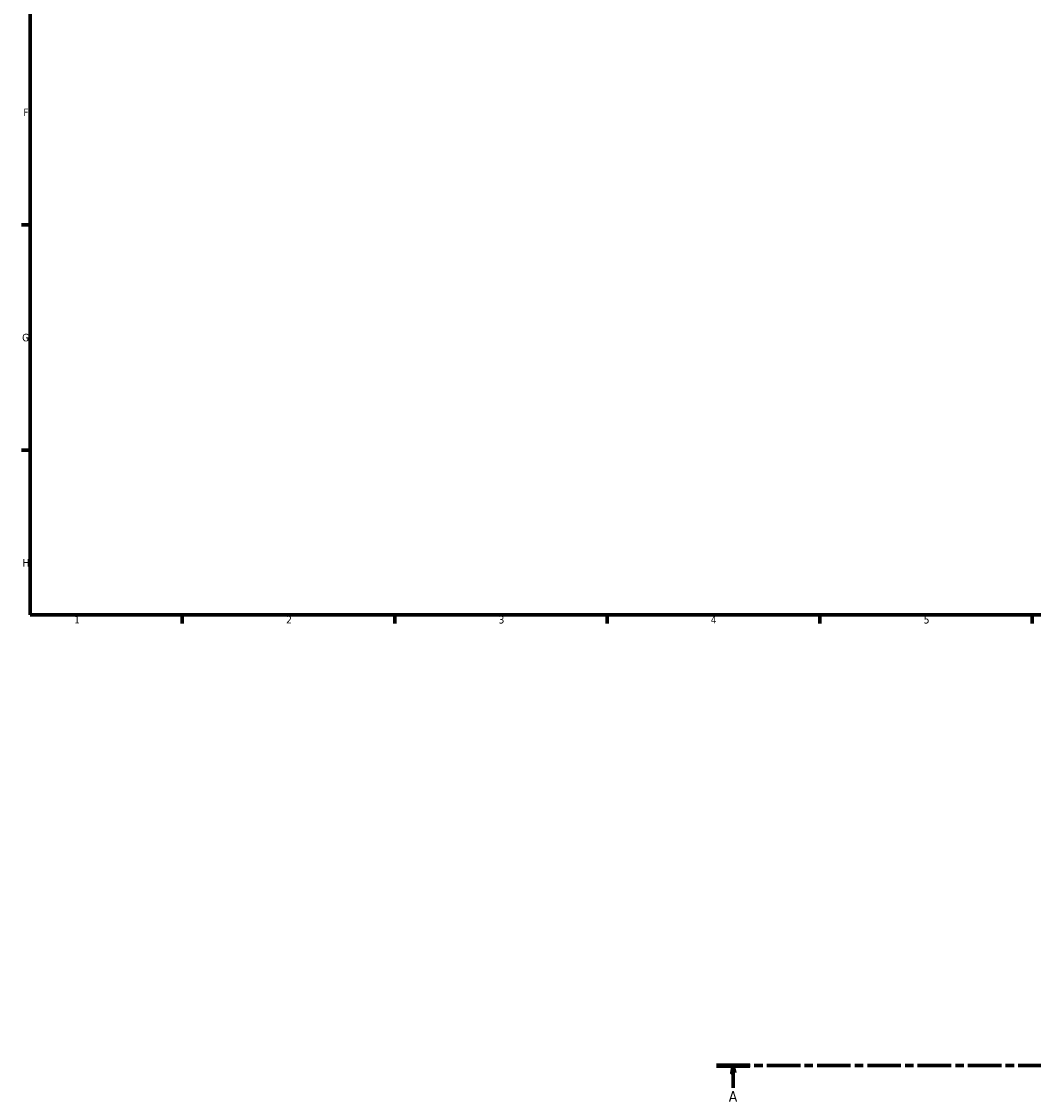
# Model space of a CAD drawing. Header units: millimetres. Extents: x -15 to 1089, y -217 to 1281.
# Tile 1 of 8: x 17 to 351, y -140 to 216. Entities that reach past the tile are written whole.
import ezdxf

# ---------------------------------------------------------------- set-up
doc = ezdxf.new("R2010")
doc.units = ezdxf.units.MM
doc.linetypes.add('CHAIN', pattern=[0.3543, 0.2362, -0.0295, 0.0591, -0.0295])
doc.layers.add('Border (ISO)', color=7, linetype='Continuous', lineweight=70)
doc.layers.add('Section Line (ISO)', color=7, linetype='CHAIN', lineweight=70)
doc.styles.add('Label Text (ISO)', font='tahoma.ttf')
doc.styles.add('Note Text (ISO)', font='tahoma.ttf')

# ---------------------------------------------------------------- blocks, each defined once
blk = doc.blocks.new('Borders Default Border')
at = {"layer": 'Border (ISO)'}
for p, q in [((20, 148.5), (17.1, 148.5)), ((20, 74.25), (17.1, 74.25)), ((70.08, 20), (70.08, 17.1)), ((140.17, 20), (140.17, 17.1)), ((210.25, 20), (210.25, 17.1)), ((280.33, 20), (280.33, 17.1)), ((350.42, 20), (350.42, 17.1))]:
    blk.add_line(p, q, dxfattribs=at)
at = {"layer": 'Border (ISO)', "flags": 128}
blk.add_lwpolyline([(20, 20), (20, 574), (821, 574), (821, 20), (20, 20)], dxfattribs=at)
at = {"layer": 'Border (ISO)', "color": 232, "true_color": 0xca0064, "char_height": 2.5, "attachment_point": 7, "style": 'Note Text (ISO)'}
for s, insert in [('F', (17.7, 184.38)), ('G', (17.31, 110.08)), ('H', (17.44, 35.88)), ('1', (34.48, 17.1)), ('2', (104.37, 17.1)), ('3', (174.43, 17.05)), ('4', (244.42, 17.1)), ('5', (314.64, 17.05))]:
    blk.add_mtext(s, dxfattribs=dict(at, insert=insert))
blk = doc.blocks.new('2dTransSection0')
at = {"layer": 'Section Line (ISO)', "linetype": 'CHAIN', "ltscale": 46.781197}
blk.add_line((246.32, -128.6), (704.81, -128.6), dxfattribs=at)
at = {"layer": 'Section Line (ISO)', "linetype": 'Continuous', "lineweight": 140}
blk.add_line((246.32, -128.6), (257.3, -128.6), dxfattribs=at)
at = {"layer": 'Section Line (ISO)', "linetype": 'Continuous'}
for p, q in [((251.81, -128.6), (251.31, -131.1)), ((251.31, -131.1), (252.31, -131.1)), ((251.81, -131.1), (251.81, -128.6)), ((252.31, -131.1), (251.81, -128.6)), ((251.81, -136.02), (251.81, -131.1))]:
    blk.add_line(p, q, dxfattribs=at)
at = {"layer": 'Section Line (ISO)', "linetype": 'Continuous', "flags": 128}
blk.add_lwpolyline([(252.31, -131.1), (251.81, -128.6), (251.31, -131.1), (252.31, -131.1)], dxfattribs=at)
at = {"layer": 'Section Line (ISO)'}
blk.add_solid([(252.31, -131.1), (251.81, -128.6), (251.31, -131.1), (252.31, -131.1)], dxfattribs=at)
at = {"layer": 'Section Line (ISO)', "insert": (250.32, -140.6), "char_height": 3.5, "attachment_point": 7, "style": 'Label Text (ISO)'}
blk.add_mtext('A', dxfattribs=at)

msp = doc.modelspace()

# ---------------------------------------------------------------- block references
msp.add_blockref('Borders Default Border', (0, 0))
at = {"layer": 'Section Line (ISO)'}
msp.add_blockref('2dTransSection0', (0, 0), dxfattribs=at)

doc.saveas('drawing.dxf')
